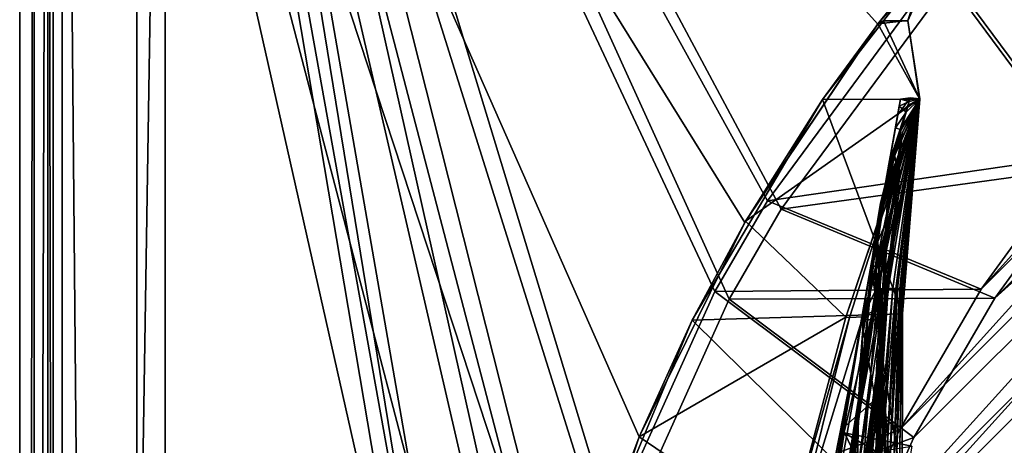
# Model space of a CAD drawing. Header units: metres. Extents: x 0 to 903, y -903 to 0.
# Tile 41 of 234: x 0 to 105, y -168 to -123. Entities that reach past the tile are written whole.
import ezdxf

# ---------------------------------------------------------------- set-up
doc = ezdxf.new("R2010")
doc.units = ezdxf.units.M

msp = doc.modelspace()

# ---------------------------------------------------------------- linework, layer by layer
at = {"layer": 'top'}
for points in [[(107.827393, -104.346909, 2063.059814), (3.563107, -25.973949, 2063.059814), (91.159363, -123.211418, 2063.059814)], [(3.563107, -25.973949, 2063.059814), (77.018692, -144.309021, 2063.059814), (91.159363, -123.211418, 2063.059814)], [(3.567204, -885.9776, 2063.059814), (51.564125, -239.308899, 2063.059814), (3.563107, -25.973949, 2063.059814)], [(51.564125, -239.308899, 2063.059814), (53.093189, -215.251648, 2063.059814), (3.563107, -25.973949, 2063.059814)], [(3.563107, -25.973949, 2063.059814), (53.093189, -215.251648, 2063.059814), (57.815437, -190.971451, 2063.059814)], [(57.815437, -190.971451, 2063.059814), (65.81826, -167.104141, 2063.059814), (3.563107, -25.973949, 2063.059814)], [(65.81826, -167.104141, 2063.059814), (77.018692, -144.309021, 2063.059814), (3.563107, -25.973949, 2063.059814)], [(57.815437, -190.971451, 163.059692), (53.093189, -215.251648, 163.059692), (3.563107, -25.973949, 163.059692)], [(53.093189, -215.251648, 163.059692), (51.564125, -239.308899, 163.059692), (3.563107, -25.973949, 163.059692)], [(3.563107, -25.973949, 163.059692), (51.564125, -239.308899, 163.059692), (3.567204, -885.977478, 163.059692)], [(3.563107, -25.973949, 163.059692), (107.827393, -104.346909, 163.059692), (91.159363, -123.211418, 163.059692)], [(91.159363, -123.211418, 163.059692), (77.018692, -144.309021, 163.059692), (3.563107, -25.973949, 163.059692)], [(77.018692, -144.309021, 163.059692), (65.81826, -167.104141, 163.059692), (3.563107, -25.973949, 163.059692)], [(3.563107, -25.973949, 163.059692), (65.81826, -167.104141, 163.059692), (57.815437, -190.971451, 163.059692)], [(3.567204, -885.977478, 163.059692), (3.567204, -885.977478, 176.059662), (3.563107, -25.973949, 163.059692)], [(3.567204, -885.977478, 176.059662), (3.563107, -25.973949, 176.059692), (3.563107, -25.973949, 163.059692)], [(3.567204, -885.9776, 2050.059814), (3.563107, -25.973949, 2050.059814), (3.567204, -885.977478, 176.059662)], [(3.567204, -885.977478, 176.059662), (3.563107, -25.973949, 2050.059814), (3.563107, -25.973949, 176.059692)], [(3.567204, -885.9776, 2063.059814), (3.563107, -25.973949, 2063.059814), (3.567204, -885.9776, 2050.059814)], [(3.563107, -25.973949, 2063.059814), (3.563107, -25.973949, 2050.059814), (3.567204, -885.9776, 2050.059814)], [(91.159363, -123.211418, 163.059692), (107.827393, -104.346909, 163.059692), (97.868225, -115.004478, 210.863968)], [(107.827393, -104.346909, 2063.059814), (91.159363, -123.211418, 2063.059814), (97.867767, -115.004478, 2049.735596)], [(91.777634, -122.864403, 210.699127), (91.159363, -123.211418, 163.059692), (97.868225, -115.004478, 210.863968)], [(97.867767, -115.004478, 2049.735596), (91.159363, -123.211418, 2063.059814), (96.421234, -116.696625, 2049.746094)], [(91.777634, -122.864403, 210.699127), (97.868225, -115.004478, 210.863968), (94.33976, -122.866112, 211.517487)], [(97.868225, -115.004478, 210.863968), (97.868225, -115.004478, 660.948853), (94.33976, -122.866112, 211.517487)], [(97.868225, -115.004478, 660.948853), (94.344505, -122.831009, 660.919006), (94.33976, -122.866112, 211.517487)], [(96.421234, -116.696625, 2049.746094), (94.342644, -122.84494, 2049.173828), (97.868225, -115.004478, 660.948853)], [(97.868225, -115.004478, 660.948853), (94.342644, -122.84494, 2049.173828), (94.344505, -122.831009, 660.919006)], [(91.159363, -123.211418, 2063.059814), (91.178818, -123.186234, 2049.677979), (96.421234, -116.696625, 2049.746094)], [(91.178818, -123.186234, 2049.677979), (94.342644, -122.84494, 2049.173828), (96.421234, -116.696625, 2049.746094)], [(91.159363, -123.211418, 2063.059814), (77.018692, -144.309021, 2063.059814), (91.178818, -123.186234, 2049.677979)], [(77.018692, -144.309021, 2063.059814), (77.097473, -144.172623, 2048.494385), (91.178818, -123.186234, 2049.677979)], [(85.294716, -131.230621, 210.523682), (77.018692, -144.309021, 163.059692), (91.159363, -123.211418, 163.059692)], [(77.097473, -144.172623, 2048.494385), (95.603561, -131.175095, 2047.59082), (91.178818, -123.186234, 2049.677979)], [(85.294716, -131.230621, 210.523682), (91.777634, -122.864403, 210.699127), (95.628555, -131.184433, 212.34523)], [(91.777634, -122.864403, 210.699127), (85.294716, -131.230621, 210.523682), (91.159363, -123.211418, 163.059692)], [(95.603561, -131.175095, 2047.59082), (94.342644, -122.84494, 2049.173828), (91.178818, -123.186234, 2049.677979)], [(91.777634, -122.864403, 210.699127), (94.33976, -122.866112, 211.517487), (95.628555, -131.184433, 212.34523)], [(94.33976, -122.866112, 211.517487), (94.344505, -122.831009, 660.919006), (95.628555, -131.184433, 212.34523)], [(94.342644, -122.84494, 2049.173828), (95.627289, -131.182022, 1377.016602), (94.344505, -122.831009, 660.919006)], [(95.603561, -131.175095, 2047.59082), (95.628555, -131.184433, 2029.881714), (94.342644, -122.84494, 2049.173828)], [(95.628555, -131.184433, 2029.881714), (95.628555, -131.184433, 1963.174561), (94.342644, -122.84494, 2049.173828)], [(94.342644, -122.84494, 2049.173828), (95.628555, -131.184433, 1963.174561), (95.628555, -131.184433, 1905.526245)], [(95.628555, -131.184433, 1905.526245), (95.628555, -131.184433, 1847.878052), (94.342644, -122.84494, 2049.173828)], [(95.628555, -131.184433, 1847.878052), (95.628555, -131.184433, 1790.229858), (94.342644, -122.84494, 2049.173828)], [(94.342644, -122.84494, 2049.173828), (95.628555, -131.184433, 1790.229858), (95.628555, -131.184433, 1732.581665)], [(95.628555, -131.184433, 1732.581665), (95.628555, -131.184433, 1678.406738), (94.342644, -122.84494, 2049.173828)], [(95.628555, -131.184433, 1678.406738), (95.628555, -131.184433, 1624.231934), (94.342644, -122.84494, 2049.173828)], [(94.342644, -122.84494, 2049.173828), (95.628555, -131.184433, 1624.231934), (95.594864, -131.196045, 1605.931885)], [(95.594864, -131.196045, 1605.931885), (95.60804, -131.188202, 1548.847534), (94.342644, -122.84494, 2049.173828)], [(95.60804, -131.188202, 1548.847534), (95.618683, -131.184753, 1491.527466), (94.342644, -122.84494, 2049.173828)], [(94.342644, -122.84494, 2049.173828), (95.618683, -131.184753, 1491.527466), (95.625114, -131.182678, 1434.258545)], [(95.625114, -131.182678, 1434.258545), (95.627289, -131.182022, 1377.016602), (94.342644, -122.84494, 2049.173828)], [(94.344505, -122.831009, 660.919006), (95.628555, -131.184433, 660.270996), (95.628555, -131.184433, 212.34523)], [(94.344505, -122.831009, 660.919006), (95.628555, -131.184433, 660.948853), (95.628555, -131.184433, 660.270996)], [(94.344505, -122.831009, 660.919006), (95.627289, -131.182022, 1377.016602), (95.628555, -131.184433, 760.270996)], [(95.628555, -131.184433, 760.270996), (95.628555, -131.184433, 660.948853), (94.344505, -122.831009, 660.919006)], [(71.437759, -154.701172, 211.464615), (85.294716, -131.230621, 210.523682), (93.775146, -154.010864, 215.342773)], [(85.294716, -131.230621, 210.523682), (71.437759, -154.701172, 211.464615), (77.018692, -144.309021, 163.059692)], [(87.761108, -154.367523, 2044.5354), (95.603561, -131.175095, 2047.59082), (77.097473, -144.172623, 2048.494385)], [(93.43306, -131.953552, 1298.579712), (93.569298, -131.187531, 1377.014404), (85.268822, -178.273743, 1595.702393)], [(93.569298, -131.187531, 1377.014404), (93.277428, -132.856415, 1434.758301), (85.268822, -178.273743, 1595.702393)], [(93.775146, -154.010864, 215.342773), (85.294716, -131.230621, 210.523682), (95.628555, -131.184433, 212.34523)], [(95.628555, -131.184433, 2029.881714), (95.603561, -131.175095, 2047.59082), (87.761108, -154.367523, 2044.5354)], [(95.628555, -131.184433, 2029.881714), (87.761108, -154.367523, 2044.5354), (88.172989, -154.397125, 2026.881348)], [(95.628555, -131.184433, 1963.174561), (88.172989, -154.397125, 2026.881348), (89.567993, -154.353348, 1960.369507)], [(95.628555, -131.184433, 1963.174561), (95.628555, -131.184433, 2029.881714), (88.172989, -154.397125, 2026.881348)], [(95.628555, -131.184433, 1905.526245), (89.567993, -154.353348, 1960.369507), (90.61039, -153.786957, 1902.893677)], [(95.628555, -131.184433, 1905.526245), (95.628555, -131.184433, 1963.174561), (89.567993, -154.353348, 1960.369507)], [(90.61039, -153.786957, 1902.893677), (91.531204, -152.112656, 1845.49939), (95.628555, -131.184433, 1847.878052)], [(95.628555, -131.184433, 1847.878052), (95.628555, -131.184433, 1905.526245), (90.61039, -153.786957, 1902.893677)], [(91.174644, -151.353073, 660.359253), (92.246262, -151.344513, 632.689636), (95.628555, -131.184433, 660.270996)], [(95.628555, -131.184433, 660.270996), (95.628555, -131.184433, 660.948853), (91.174644, -151.353073, 660.359253)], [(95.628555, -131.184433, 660.948853), (93.136772, -140.860321, 710.207153), (91.174644, -151.353073, 660.359253)], [(91.531204, -152.112656, 1845.49939), (95.628555, -131.184433, 1790.229858), (95.628555, -131.184433, 1847.878052)], [(91.531204, -152.112656, 1845.49939), (92.325928, -149.338531, 1788.275757), (95.628555, -131.184433, 1790.229858)], [(95.628555, -131.184433, 760.270996), (92.543747, -141.263931, 835.80072), (91.75061, -146.515396, 760.270996)], [(95.628555, -131.184433, 760.270996), (91.75061, -146.515396, 760.270996), (93.136772, -140.860321, 710.207153)], [(92.246262, -151.344513, 632.689636), (92.762642, -151.340363, 604.706604), (95.628555, -131.184433, 660.270996)], [(92.325928, -149.338531, 1788.275757), (95.628555, -131.184433, 1732.581665), (95.628555, -131.184433, 1790.229858)], [(92.325928, -149.338531, 1788.275757), (92.962074, -145.479614, 1731.310913), (95.628555, -131.184433, 1732.581665)], [(93.79892, -134.710526, 1549.013672), (92.407509, -138.417343, 1549.189087), (95.618683, -131.184753, 1491.527466)], [(95.618683, -131.184753, 1491.527466), (92.407509, -138.417343, 1549.189087), (93.621582, -134.335037, 1491.924805)], [(93.093033, -137.861816, 913.031494), (92.543747, -141.263931, 835.80072), (95.628555, -131.184433, 760.270996)], [(95.628555, -131.184433, 660.270996), (92.762642, -151.340363, 604.706604), (93.064079, -151.337936, 576.690918)], [(93.642632, -134.478607, 1143.946289), (92.928688, -137.130829, 1066.307251), (95.627289, -131.182022, 1377.016602)], [(92.928688, -137.130829, 1066.307251), (93.093033, -137.861816, 913.031494), (95.627289, -131.182022, 1377.016602)], [(92.962074, -145.479614, 1731.310913), (95.628555, -131.184433, 1678.406738), (95.628555, -131.184433, 1732.581665)], [(92.962074, -145.479614, 1731.310913), (93.308601, -141.682175, 1677.82019), (95.628555, -131.184433, 1678.406738)], [(93.261528, -151.336349, 548.66571), (95.628555, -131.184433, 660.270996), (93.064079, -151.337936, 576.690918)], [(95.627289, -131.182022, 1377.016602), (93.093033, -137.861816, 913.031494), (95.628555, -131.184433, 760.270996)], [(95.628555, -131.184433, 660.948853), (95.628555, -131.184433, 760.270996), (93.136772, -140.860321, 710.207153)], [(95.628555, -131.184433, 660.270996), (93.261528, -151.336349, 548.66571), (93.504417, -151.334396, 492.606812)], [(93.277428, -132.856415, 1434.758301), (94.597977, -131.065643, 1377.012329), (94.352776, -131.881653, 1434.507568)], [(93.277428, -132.856415, 1434.758301), (93.569298, -131.187531, 1377.014404), (94.597977, -131.065643, 1377.012329)], [(93.308601, -141.682175, 1677.82019), (95.628555, -131.184433, 1624.231934), (95.628555, -131.184433, 1678.406738)], [(93.308601, -141.682175, 1677.82019), (93.45829, -138.544769, 1624.148193), (95.628555, -131.184433, 1624.231934)], [(93.569298, -131.187531, 1377.014404), (93.43306, -131.953552, 1298.579712), (94.491325, -131.455444, 1299.312378)], [(94.491325, -131.455444, 1299.312378), (93.43306, -131.953552, 1298.579712), (94.162796, -132.581619, 1221.618164)], [(93.45829, -138.544769, 1624.148193), (93.438431, -137.624939, 1605.989136), (95.628555, -131.184433, 1624.231934)], [(95.628555, -131.184433, 1624.231934), (93.438431, -137.624939, 1605.989136), (95.594864, -131.196045, 1605.931885)], [(95.594864, -131.196045, 1605.931885), (93.438431, -137.624939, 1605.989136), (95.60804, -131.188202, 1548.847534)], [(93.438431, -137.624939, 1605.989136), (93.79892, -134.710526, 1549.013672), (95.60804, -131.188202, 1548.847534)], [(95.628555, -131.184433, 660.270996), (93.504417, -151.334396, 492.606812), (93.648094, -151.333237, 436.544342)], [(94.597977, -131.065643, 1377.012329), (93.569298, -131.187531, 1377.014404), (94.491325, -131.455444, 1299.312378)], [(93.621582, -134.335037, 1491.924805), (94.352776, -131.881653, 1434.507568), (95.625114, -131.182678, 1434.258545)], [(95.625114, -131.182678, 1434.258545), (95.618683, -131.184753, 1491.527466), (93.621582, -134.335037, 1491.924805)], [(95.627289, -131.182022, 1377.016602), (94.162796, -132.581619, 1221.618164), (93.642632, -134.478607, 1143.946289)], [(95.628555, -131.184433, 212.34523), (93.648094, -151.333237, 436.544342), (93.810432, -151.33194, 324.41684)], [(95.628555, -131.184433, 212.34523), (95.628555, -131.184433, 660.270996), (93.648094, -151.333237, 436.544342)], [(93.775146, -154.010864, 215.342773), (95.628555, -131.184433, 212.34523), (93.810432, -151.33194, 324.41684)], [(95.60804, -131.188202, 1548.847534), (93.79892, -134.710526, 1549.013672), (95.618683, -131.184753, 1491.527466)], [(94.491325, -131.455444, 1299.312378), (94.162796, -132.581619, 1221.618164), (95.627289, -131.182022, 1377.016602)], [(94.352776, -131.881653, 1434.507568), (94.597977, -131.065643, 1377.012329), (95.627289, -131.182022, 1377.016602)], [(94.352776, -131.881653, 1434.507568), (95.627289, -131.182022, 1377.016602), (95.625114, -131.182678, 1434.258545)], [(94.597977, -131.065643, 1377.012329), (94.491325, -131.455444, 1299.312378), (95.627289, -131.182022, 1377.016602)], [(83.237061, -189.796417, 1592.020264), (81.48719, -199.720413, 1585.03418), (93.43306, -131.953552, 1298.579712)], [(93.43306, -131.953552, 1298.579712), (81.48719, -199.720413, 1585.03418), (93.026283, -134.260559, 1220.174316)], [(85.268822, -178.273743, 1595.702393), (83.237061, -189.796417, 1592.020264), (93.43306, -131.953552, 1298.579712)], [(92.402405, -137.859146, 1492.330933), (94.352776, -131.881653, 1434.507568), (93.621582, -134.335037, 1491.924805)], [(92.402405, -137.859146, 1492.330933), (93.277428, -132.856415, 1434.758301), (94.352776, -131.881653, 1434.507568)], [(93.43306, -131.953552, 1298.579712), (93.026283, -134.260559, 1220.174316), (94.162796, -132.581619, 1221.618164)], [(94.162796, -132.581619, 1221.618164), (93.026283, -134.260559, 1220.174316), (93.642632, -134.478607, 1143.946289)], [(85.268822, -178.273743, 1595.702393), (93.277428, -132.856415, 1434.758301), (92.402405, -137.859146, 1492.330933)], [(93.026283, -134.260559, 1220.174316), (78.641273, -215.860413, 1566.700684), (77.534111, -222.123566, 1117.460449)], [(77.534111, -222.123566, 1117.460449), (79.663857, -210.04483, 1067.298584), (93.026283, -134.260559, 1220.174316)], [(81.48719, -199.720413, 1585.03418), (78.641273, -215.860413, 1566.700684), (93.026283, -134.260559, 1220.174316)], [(79.663857, -210.04483, 1067.298584), (92.348518, -138.104462, 1141.831055), (93.026283, -134.260559, 1220.174316)], [(90.945938, -146.18576, 1549.558105), (93.621582, -134.335037, 1491.924805), (91.142426, -144.215668, 1549.464355)], [(90.945938, -146.18576, 1549.558105), (92.402405, -137.859146, 1492.330933), (93.621582, -134.335037, 1491.924805)], [(93.621582, -134.335037, 1491.924805), (91.452286, -142.25943, 1549.371338), (91.142426, -144.215668, 1549.464355)], [(92.407509, -138.417343, 1549.189087), (91.452286, -142.25943, 1549.371338), (93.621582, -134.335037, 1491.924805)], [(93.438431, -137.624939, 1605.989136), (92.039101, -144.247025, 1606.025757), (93.79892, -134.710526, 1549.013672)], [(92.039101, -144.247025, 1606.025757), (92.407509, -138.417343, 1549.189087), (93.79892, -134.710526, 1549.013672)], [(93.026283, -134.260559, 1220.174316), (92.348518, -138.104462, 1141.831055), (93.642632, -134.478607, 1143.946289)], [(92.348518, -138.104462, 1141.831055), (92.928688, -137.130829, 1066.307251), (93.642632, -134.478607, 1143.946289)], [(85.268822, -178.273743, 1595.702393), (92.402405, -137.859146, 1492.330933), (87.398521, -166.195572, 1595.77417)], [(92.402405, -137.859146, 1492.330933), (90.945938, -146.18576, 1549.558105), (87.398521, -166.195572, 1595.77417)], [(92.015556, -140.536987, 988.711853), (91.177261, -144.738235, 911.165649), (93.093033, -137.861816, 913.031494)], [(93.093033, -137.861816, 913.031494), (91.177261, -144.738235, 911.165649), (92.543747, -141.263931, 835.80072)], [(92.348518, -138.104462, 1141.831055), (91.400063, -143.483582, 1063.581055), (92.928688, -137.130829, 1066.307251)], [(91.400063, -143.483582, 1063.581055), (92.015556, -140.536987, 988.711853), (92.928688, -137.130829, 1066.307251)], [(92.928688, -137.130829, 1066.307251), (92.015556, -140.536987, 988.711853), (93.093033, -137.861816, 913.031494)], [(92.039101, -144.247025, 1606.025757), (93.438431, -137.624939, 1605.989136), (92.101479, -146.104187, 1623.984985)], [(92.101479, -146.104187, 1623.984985), (93.438431, -137.624939, 1605.989136), (93.45829, -138.544769, 1624.148193)], [(79.663857, -210.04483, 1067.298584), (81.219543, -201.221863, 1016.442139), (92.348518, -138.104462, 1141.831055)], [(81.219543, -201.221863, 1016.442139), (91.400063, -143.483582, 1063.581055), (92.348518, -138.104462, 1141.831055)], [(92.407509, -138.417343, 1549.189087), (92.039101, -144.247025, 1606.025757), (91.159355, -146.316422, 1577.868774)], [(91.159355, -146.316422, 1577.868774), (91.452286, -142.25943, 1549.371338), (92.407509, -138.417343, 1549.189087)], [(91.906219, -152.385422, 1676.974487), (93.45829, -138.544769, 1624.148193), (93.308601, -141.682175, 1677.82019)], [(91.906219, -152.385422, 1676.974487), (92.101479, -146.104187, 1623.984985), (93.45829, -138.544769, 1624.148193)], [(90.18132, -150.395615, 985.455322), (89.807129, -152.517838, 964.449097), (92.015556, -140.536987, 988.711853)], [(92.015556, -140.536987, 988.711853), (89.807129, -152.517838, 964.449097), (91.177261, -144.738235, 911.165649)], [(91.400063, -143.483582, 1063.581055), (90.18132, -150.395615, 985.455322), (92.015556, -140.536987, 988.711853)], [(91.174644, -151.353073, 660.359253), (93.136772, -140.860321, 710.207153), (91.071129, -150.633469, 710.141907)], [(93.136772, -140.860321, 710.207153), (91.75061, -146.515396, 760.270996), (91.071129, -150.633469, 710.141907)], [(92.543747, -141.263931, 835.80072), (90.374863, -151.576721, 833.88562), (91.75061, -146.515396, 760.270996)], [(91.177261, -144.738235, 911.165649), (90.374863, -151.576721, 833.88562), (92.543747, -141.263931, 835.80072)], [(91.317276, -159.98671, 1729.60144), (93.308601, -141.682175, 1677.82019), (92.962074, -145.479614, 1731.310913)], [(91.317276, -159.98671, 1729.60144), (91.906219, -152.385422, 1676.974487), (93.308601, -141.682175, 1677.82019)], [(91.452286, -142.25943, 1549.371338), (90.938232, -148.94783, 1577.921387), (91.142426, -144.215668, 1549.464355)], [(90.938232, -148.94783, 1577.921387), (91.452286, -142.25943, 1549.371338), (91.159355, -146.316422, 1577.868774)], [(77.018692, -144.309021, 2063.059814), (65.81826, -167.104141, 2063.059814), (77.097473, -144.172623, 2048.494385)], [(65.81826, -167.104141, 2063.059814), (65.822197, -167.094543, 2045.499268), (77.097473, -144.172623, 2048.494385)], [(71.437759, -154.701172, 211.464615), (65.81826, -167.104141, 163.059692), (77.018692, -144.309021, 163.059692)], [(65.822197, -167.094543, 2045.499268), (87.761108, -154.367523, 2044.5354), (77.097473, -144.172623, 2048.494385)], [(91.400063, -143.483582, 1063.581055), (81.219543, -201.221863, 1016.442139), (90.18132, -150.395615, 985.455322)], [(91.142426, -144.215668, 1549.464355), (90.938232, -148.94783, 1577.921387), (90.460037, -148.967987, 1564.750122)], [(90.460037, -148.967987, 1564.750122), (90.945938, -146.18576, 1549.558105), (91.142426, -144.215668, 1549.464355)], [(92.039101, -144.247025, 1606.025757), (91.408928, -151.016342, 1606.042358), (91.159355, -146.316422, 1577.868774)], [(91.555901, -153.775848, 1623.734131), (91.408928, -151.016342, 1606.042358), (92.039101, -144.247025, 1606.025757)], [(91.555901, -153.775848, 1623.734131), (92.039101, -144.247025, 1606.025757), (92.101479, -146.104187, 1623.984985)], [(91.177261, -144.738235, 911.165649), (89.925842, -151.765823, 909.299438), (89.578979, -156.189499, 870.53595)], [(91.177261, -144.738235, 911.165649), (89.578979, -156.189499, 870.53595), (90.374863, -151.576721, 833.88562)], [(89.807129, -152.517838, 964.449097), (89.925842, -151.765823, 909.299438), (91.177261, -144.738235, 911.165649)], [(87.398521, -166.195572, 1595.77417), (90.945938, -146.18576, 1549.558105), (90.460037, -148.967987, 1564.750122)], [(90.155792, -167.711395, 1785.691895), (92.962074, -145.479614, 1731.310913), (92.325928, -149.338531, 1788.275757)], [(90.155792, -167.711395, 1785.691895), (91.317276, -159.98671, 1729.60144), (92.962074, -145.479614, 1731.310913)], [(91.388168, -154.408478, 1606.042969), (90.938232, -148.94783, 1577.921387), (91.159355, -146.316422, 1577.868774)], [(91.159355, -146.316422, 1577.868774), (91.408928, -151.016342, 1606.042358), (91.388168, -154.408478, 1606.042969)], [(91.433891, -163.188751, 1675.840088), (92.101479, -146.104187, 1623.984985), (91.906219, -152.385422, 1676.974487)], [(91.555901, -153.775848, 1623.734131), (92.101479, -146.104187, 1623.984985), (91.433891, -163.188751, 1675.840088)], [(91.75061, -146.515396, 760.270996), (90.374863, -151.576721, 833.88562), (89.297424, -161.723221, 760.270996)], [(91.071129, -150.633469, 710.141907), (91.75061, -146.515396, 760.270996), (89.297424, -161.723221, 760.270996)], [(90.460037, -148.967987, 1564.750122), (89.439789, -154.618988, 1592.224121), (87.398521, -166.195572, 1595.77417)], [(88.677132, -173.266464, 1842.299805), (92.325928, -149.338531, 1788.275757), (91.531204, -152.112656, 1845.49939)], [(88.677132, -173.266464, 1842.299805), (90.155792, -167.711395, 1785.691895), (92.325928, -149.338531, 1788.275757)], [(90.460037, -148.967987, 1564.750122), (90.839294, -151.686554, 1577.957886), (89.439789, -154.618988, 1592.224121)], [(90.938232, -148.94783, 1577.921387), (90.839294, -151.686554, 1577.957886), (90.460037, -148.967987, 1564.750122)], [(91.259872, -154.701447, 1592.60498), (90.839294, -151.686554, 1577.957886), (90.938232, -148.94783, 1577.921387)], [(91.259872, -154.701447, 1592.60498), (90.938232, -148.94783, 1577.921387), (91.388168, -154.408478, 1606.042969)], [(81.219543, -201.221863, 1016.442139), (82.194, -195.695267, 965.108398), (90.18132, -150.395615, 985.455322)], [(90.18132, -150.395615, 985.455322), (82.194, -195.695267, 965.108398), (82.202682, -195.646027, 964.449097)], [(82.202682, -195.646027, 964.449097), (89.807129, -152.517838, 964.449097), (90.18132, -150.395615, 985.455322)], [(88.262573, -170.402405, 710.005188), (88.176964, -171.741455, 660.447449), (91.071129, -150.633469, 710.141907)], [(91.071129, -150.633469, 710.141907), (88.176964, -171.741455, 660.447449), (91.174644, -151.353073, 660.359253)], [(88.176964, -171.741455, 660.447449), (89.470146, -171.700027, 646.640259), (91.174644, -151.353073, 660.359253)], [(89.297424, -161.723221, 760.270996), (88.262573, -170.402405, 710.005188), (91.071129, -150.633469, 710.141907)], [(90.374863, -151.576721, 833.88562), (88.727577, -169.335083, 793.670349), (89.297424, -161.723221, 760.270996)], [(90.374863, -151.576721, 833.88562), (89.182289, -162.047958, 831.973938), (88.727577, -169.335083, 793.670349)], [(89.578979, -156.189499, 870.53595), (89.182289, -162.047958, 831.973938), (90.374863, -151.576721, 833.88562)], [(89.470146, -171.700027, 646.640259), (92.246262, -151.344513, 632.689636), (91.174644, -151.353073, 660.359253)], [(89.470146, -171.700027, 646.640259), (90.313652, -171.673019, 632.689636), (92.246262, -151.344513, 632.689636)], [(90.313652, -171.673019, 632.689636), (90.903282, -171.654129, 618.705444), (92.246262, -151.344513, 632.689636)], [(92.246262, -151.344513, 632.689636), (90.903282, -171.654129, 618.705444), (92.762642, -151.340363, 604.706604)], [(90.903282, -171.654129, 618.705444), (91.338142, -171.640213, 604.706604), (92.762642, -151.340363, 604.706604)], [(92.762642, -151.340363, 604.706604), (91.338142, -171.640213, 604.706604), (93.064079, -151.337936, 576.690918)], [(93.064079, -151.337936, 576.690918), (91.338142, -171.640213, 604.706604), (91.936203, -171.621063, 576.690918)], [(91.388168, -154.408478, 1606.042969), (91.408928, -151.016342, 1606.042358), (91.555901, -153.775848, 1623.734131)], [(92.327934, -171.608521, 548.66571), (93.261528, -151.336349, 548.66571), (91.936203, -171.621063, 576.690918)], [(91.936203, -171.621063, 576.690918), (93.261528, -151.336349, 548.66571), (93.064079, -151.337936, 576.690918)], [(92.809837, -171.593079, 492.606812), (93.504417, -151.334396, 492.606812), (92.327934, -171.608521, 548.66571)], [(93.504417, -151.334396, 492.606812), (93.261528, -151.336349, 548.66571), (92.327934, -171.608521, 548.66571)], [(93.094887, -171.583954, 436.544342), (93.648094, -151.333237, 436.544342), (92.809837, -171.593079, 492.606812)], [(93.648094, -151.333237, 436.544342), (93.504417, -151.334396, 492.606812), (92.809837, -171.593079, 492.606812)], [(93.416977, -171.573639, 324.41684), (93.810432, -151.33194, 324.41684), (93.094887, -171.583954, 436.544342)], [(93.810432, -151.33194, 324.41684), (93.648094, -151.333237, 436.544342), (93.094887, -171.583954, 436.544342)], [(93.775146, -154.010864, 215.342773), (93.810432, -151.33194, 324.41684), (93.416977, -171.573639, 324.41684)], [(83.04892, -193.491257, 913.397888), (89.807129, -152.517838, 964.449097), (82.202682, -195.646027, 964.449097)], [(89.314346, -158.881287, 907.447815), (89.807129, -152.517838, 964.449097), (83.04892, -193.491257, 913.397888)], [(86.946312, -176.621887, 1899.249146), (91.531204, -152.112656, 1845.49939), (90.61039, -153.786957, 1902.893677)], [(86.946312, -176.621887, 1899.249146), (88.677132, -173.266464, 1842.299805), (91.531204, -152.112656, 1845.49939)], [(89.925842, -151.765823, 909.299438), (89.314346, -158.881287, 907.447815), (89.578979, -156.189499, 870.53595)], [(89.807129, -152.517838, 964.449097), (89.314346, -158.881287, 907.447815), (89.925842, -151.765823, 909.299438)], [(90.839294, -151.686554, 1577.957886), (91.259872, -154.701447, 1592.60498), (89.439789, -154.618988, 1592.224121)], [(90.721359, -174.581711, 1727.402222), (91.906219, -152.385422, 1676.974487), (91.317276, -159.98671, 1729.60144)], [(90.721359, -174.581711, 1727.402222), (91.433891, -163.188751, 1675.840088), (91.906219, -152.385422, 1676.974487)], [(61.760899, -177.887863, 213.880646), (71.437759, -154.701172, 211.464615), (93.735626, -176.748154, 219.402542)], [(71.437759, -154.701172, 211.464615), (61.760899, -177.887863, 213.880646), (65.81826, -167.104141, 163.059692)], [(81.527252, -177.802292, 2039.99707), (87.761108, -154.367523, 2044.5354), (65.822197, -167.094543, 2045.499268)], [(93.735626, -176.748154, 219.402542), (71.437759, -154.701172, 211.464615), (93.775146, -154.010864, 215.342773)], [(88.172989, -154.397125, 2026.881348), (87.761108, -154.367523, 2044.5354), (81.527252, -177.802292, 2039.99707)], [(88.172989, -154.397125, 2026.881348), (81.527252, -177.802292, 2039.99707), (82.310509, -177.856964, 2022.456543)], [(89.567993, -154.353348, 1960.369507), (82.310509, -177.856964, 2022.456543), (84.972298, -177.761505, 1956.361328)], [(89.567993, -154.353348, 1960.369507), (88.172989, -154.397125, 2026.881348), (82.310509, -177.856964, 2022.456543)], [(84.972298, -177.761505, 1956.361328), (86.946312, -176.621887, 1899.249146), (90.61039, -153.786957, 1902.893677)], [(90.61039, -153.786957, 1902.893677), (89.567993, -154.353348, 1960.369507), (84.972298, -177.761505, 1956.361328)], [(87.398521, -166.195572, 1595.77417), (89.439789, -154.618988, 1592.224121), (90.887802, -163.122437, 1595.84729)], [(90.887802, -163.122437, 1595.84729), (89.439789, -154.618988, 1592.224121), (91.259872, -154.701447, 1592.60498)], [(90.887802, -163.122437, 1595.84729), (91.259872, -154.701447, 1592.60498), (91.463188, -163.281891, 1598.357422)], [(91.522858, -157.766281, 1606.039307), (91.259872, -154.701447, 1592.60498), (91.388168, -154.408478, 1606.042969)], [(91.259872, -154.701447, 1592.60498), (91.522858, -157.766281, 1606.039307), (91.463188, -163.281891, 1598.357422)], [(91.433891, -163.188751, 1675.840088), (91.388168, -154.408478, 1606.042969), (91.555901, -153.775848, 1623.734131)], [(91.963425, -169.170471, 1656.095825), (91.388168, -154.408478, 1606.042969), (91.433891, -163.188751, 1675.840088)], [(91.963425, -169.170471, 1656.095825), (91.878548, -163.181854, 1631.130127), (91.388168, -154.408478, 1606.042969)], [(91.878548, -163.181854, 1631.130127), (91.522858, -157.766281, 1606.039307), (91.388168, -154.408478, 1606.042969)], [(93.735626, -176.748154, 219.402542), (93.775146, -154.010864, 215.342773), (93.416977, -171.573639, 324.41684)], [(89.578979, -156.189499, 870.53595), (89.314346, -158.881287, 907.447815), (89.111649, -164.77948, 868.622375)], [(89.578979, -156.189499, 870.53595), (89.111649, -164.77948, 868.622375), (89.182289, -162.047958, 831.973938)], [(88.549675, -232.967972, 1606.117188), (91.522858, -157.766281, 1606.039307), (65.81794, -369.758789, 1606.712402)], [(78.757698, -264.370239, 1612.998047), (65.81794, -369.758789, 1606.712402), (91.522858, -157.766281, 1606.039307)], [(91.649849, -159.366165, 1612.737671), (78.757698, -264.370239, 1612.998047), (91.522858, -157.766281, 1606.039307)], [(88.549675, -232.967972, 1606.117188), (90.65654, -207.332031, 1606.062012), (91.522858, -157.766281, 1606.039307)], [(90.65654, -207.332031, 1606.062012), (93.225471, -182.196381, 1605.994751), (91.522858, -157.766281, 1606.039307)], [(91.463188, -163.281891, 1598.357422), (91.522858, -157.766281, 1606.039307), (92.056816, -170.919006, 1601.599243)], [(91.522858, -157.766281, 1606.039307), (93.225471, -182.196381, 1605.994751), (93.383133, -169.933472, 1605.990601)], [(91.522858, -157.766281, 1606.039307), (93.383133, -169.933472, 1605.990601), (92.056816, -170.919006, 1601.599243)], [(91.649849, -159.366165, 1612.737671), (91.522858, -157.766281, 1606.039307), (91.576828, -163.758667, 1631.192139)], [(91.522858, -157.766281, 1606.039307), (91.878548, -163.181854, 1631.130127), (91.576828, -163.758667, 1631.192139)], [(89.111649, -164.77948, 868.622375), (89.314346, -158.881287, 907.447815), (83.04892, -193.491257, 913.397888)], [(89.123596, -179.941513, 1685.450684), (77.936203, -271.176086, 1684.443604), (91.649849, -159.366165, 1612.737671)], [(77.936203, -271.176086, 1684.443604), (78.757698, -264.370239, 1612.998047), (91.649849, -159.366165, 1612.737671)], [(89.123596, -179.941513, 1685.450684), (91.649849, -159.366165, 1612.737671), (91.318886, -170.3423, 1656.338501)], [(89.160965, -186.159195, 1782.404419), (91.317276, -159.98671, 1729.60144), (90.155792, -167.711395, 1785.691895)], [(89.160965, -186.159195, 1782.404419), (90.721359, -174.581711, 1727.402222), (91.317276, -159.98671, 1729.60144)], [(91.649849, -159.366165, 1612.737671), (91.576828, -163.758667, 1631.192139), (91.318886, -170.3423, 1656.338501)], [(88.271141, -176.960938, 760.270935), (87.56546, -180.361877, 709.937561), (89.297424, -161.723221, 760.270996)], [(87.56546, -180.361877, 709.937561), (88.262573, -170.402405, 710.005188), (89.297424, -161.723221, 760.270996)], [(89.297424, -161.723221, 760.270996), (88.727577, -169.335083, 793.670349), (88.271141, -176.960938, 760.270935)], [(89.182289, -162.047958, 831.973938), (88.925049, -172.586777, 830.081055), (88.727577, -169.335083, 793.670349)], [(89.111649, -164.77948, 868.622375), (88.925049, -172.586777, 830.081055), (89.182289, -162.047958, 831.973938)], [(90.101685, -171.933701, 1597.2948), (87.398521, -166.195572, 1595.77417), (90.887802, -163.122437, 1595.84729)], [(91.155731, -171.422989, 1599.431274), (90.101685, -171.933701, 1597.2948), (90.887802, -163.122437, 1595.84729)], [(90.887802, -163.122437, 1595.84729), (91.463188, -163.281891, 1598.357422), (91.155731, -171.422989, 1599.431274)], [(91.547478, -183.012894, 1705.534058), (91.433891, -163.188751, 1675.840088), (90.721359, -174.581711, 1727.402222)], [(91.463188, -163.281891, 1598.357422), (92.056816, -170.919006, 1601.599243), (91.155731, -171.422989, 1599.431274)], [(91.318886, -170.3423, 1656.338501), (91.576828, -163.758667, 1631.192139), (91.963425, -169.170471, 1656.095825)], [(91.547478, -183.012894, 1705.534058), (91.963425, -169.170471, 1656.095825), (91.433891, -163.188751, 1675.840088)], [(91.576828, -163.758667, 1631.192139), (91.878548, -163.181854, 1631.130127), (91.963425, -169.170471, 1656.095825)], [(89.111649, -164.77948, 868.622375), (83.04892, -193.491257, 913.397888), (83.940544, -194.598831, 862.31488)], [(88.925049, -172.586777, 830.081055), (89.111649, -164.77948, 868.622375), (83.940544, -194.598831, 862.31488)], [(85.268822, -178.273743, 1595.702393), (87.398521, -166.195572, 1595.77417), (90.101685, -171.933701, 1597.2948)], [(65.81826, -167.104141, 2063.059814), (57.815437, -190.971451, 2063.059814), (65.822197, -167.094543, 2045.499268)], [(57.815437, -190.971451, 2063.059814), (57.816113, -190.969772, 2040.431641), (65.822197, -167.094543, 2045.499268)], [(61.760899, -177.887863, 213.880646), (57.815437, -190.971451, 163.059692), (65.81826, -167.104141, 163.059692)], [(57.816113, -190.969772, 2040.431641), (81.527252, -177.802292, 2039.99707), (65.822197, -167.094543, 2045.499268)], [(87.124817, -194.482254, 1838.182617), (90.155792, -167.711395, 1785.691895), (88.677132, -173.266464, 1842.299805)], [(87.124817, -194.482254, 1838.182617), (89.160965, -186.159195, 1782.404419), (90.155792, -167.711395, 1785.691895)]]:
    msp.add_3dface(points, dxfattribs=at)
at = {"layer": 'top0123413'}
for points in [[(0, 0), (0, -902.534607), (1.527202, -1.527202, 175)], [(3.000114, -3.000114), (0, -902.534607), (0, 0)], [(0, -902.534607), (1.527202, -901.007446, 175), (1.527202, -1.527202, 175)], [(1.527202, -1.527202, 175), (1.527202, -901.007446, 175), (15.461334, -20.418251, 175)], [(3.000114, -3.000114), (3.000114, -899.534485), (0, -902.534607)], [(3.000114, -899.534485), (3.000114, -3.000114), (4.501135, -898.033508, 172)], [(3.000114, -3.000114), (4.501135, -4.501135, 172), (4.501135, -898.033508, 172)], [(4.501135, -898.033508, 172), (4.501135, -4.501135, 172), (12.461334, -882.113098, 172)], [(12.461334, -882.113098, 172), (4.501135, -4.501135, 172), (12.461334, -20.418251, 172)], [(15.461334, -20.418251, 175), (1.527202, -901.007446, 175), (15.461334, -882.113098, 175)], [(54.689827, -203.153397, 160.059708), (50.608929, -232.939377, 160.059708), (12.461334, -20.418251, 160.059708)], [(50.608929, -232.939377, 160.059708), (50.278126, -244.304382, 160.059708), (12.461334, -20.418251, 160.059708)], [(12.461334, -20.418251, 160.059708), (50.278126, -244.304382, 160.059708), (12.461334, -882.113098, 160.059708)], [(97.683662, -117.223701, 160.059708), (79.44088, -141.995377, 160.059708), (12.461334, -20.418251, 160.059708)], [(79.44088, -141.995377, 160.059708), (73.836693, -151.633652, 160.059708), (12.461334, -20.418251, 160.059708)], [(12.461334, -20.418251, 160.059708), (73.836693, -151.633652, 160.059708), (61.908504, -178.131668, 160.059708)], [(61.908504, -178.131668, 160.059708), (57.343765, -192.412094, 160.059708), (12.461334, -20.418251, 160.059708)], [(57.343765, -192.412094, 160.059708), (54.689827, -203.153397, 160.059708), (12.461334, -20.418251, 160.059708)], [(12.461334, -20.418251, 172), (12.461334, -20.418251, 160.059708), (12.461334, -882.113098, 172)], [(12.461334, -20.418251, 160.059708), (12.461334, -882.113098, 160.059708), (12.461334, -882.113098, 172)], [(15.461334, -882.113098, 163.059708), (52.007832, -244.304382, 163.059708), (15.461334, -20.418251, 163.059708)], [(52.007832, -244.304382, 163.059708), (52.338036, -233.040329, 163.059708), (15.461334, -20.418251, 163.059708)], [(15.461334, -20.418251, 163.059708), (52.338036, -233.040329, 163.059708), (56.382381, -203.521179, 163.059708)], [(56.382381, -203.521179, 163.059708), (59.012741, -192.875259, 163.059708), (15.461334, -20.418251, 163.059708)], [(59.012741, -192.875259, 163.059708), (63.536961, -178.72168, 163.059708), (15.461334, -20.418251, 163.059708)], [(15.461334, -20.418251, 163.059708), (63.536961, -178.72168, 163.059708), (75.358315, -152.461105, 163.059708)], [(75.358315, -152.461105, 163.059708), (80.912735, -142.908432, 163.059708), (15.461334, -20.418251, 163.059708)], [(80.912735, -142.908432, 163.059708), (98.992104, -118.358597, 163.059708), (15.461334, -20.418251, 163.059708)], [(15.461334, -882.113098, 175), (15.461334, -882.113098, 163.059708), (15.461334, -20.418251, 175)], [(15.461334, -882.113098, 163.059708), (15.461334, -20.418251, 163.059708), (15.461334, -20.418251, 175)], [(599.026855, -599.023621, 106.499786), (74.938576, -244.304413, 117.34655), (244.305359, -74.93528, 117.346581)], [(74.938576, -244.304413, 117.34655), (75.496498, -229.329498, 117.524498), (244.305359, -74.93528, 117.346581)], [(244.305359, -74.93528, 117.346581), (75.496498, -229.329498, 117.524498), (229.33046, -75.495567, 117.524498)], [(75.496498, -229.329498, 117.524498), (213.60553, -77.537285, 117.693382), (229.33046, -75.495567, 117.524498)], [(229.476379, -77.234627, 120.501686), (76.680428, -244.304428, 120.325508), (244.305359, -76.679497, 120.325508)], [(76.680428, -244.304428, 120.325508), (592.962036, -609.72644, 109.443001), (244.305359, -76.679497, 120.325508)], [(77.234871, -229.483627, 120.501595), (76.680428, -244.304428, 120.325508), (229.476379, -77.234627, 120.501686)], [(79.254448, -213.927536, 120.668671), (77.234871, -229.483627, 120.501595), (229.476379, -77.234627, 120.501686)], [(229.476379, -77.234627, 120.501686), (213.92392, -79.254364, 120.668716), (79.254448, -213.927536, 120.668671)], [(75.496498, -229.329498, 117.524498), (77.538223, -213.604507, 117.693382), (213.60553, -77.537285, 117.693382)], [(77.538223, -213.604507, 117.693382), (197.676346, -81.181343, 117.845009), (213.60553, -77.537285, 117.693382)], [(213.92392, -79.254364, 120.668716), (82.865562, -198.143082, 120.818924), (79.254448, -213.927536, 120.668671)], [(213.92392, -79.254364, 120.668716), (198.150421, -82.862846, 120.818863), (82.865562, -198.143082, 120.818924)], [(77.538223, -213.604507, 117.693382), (81.182274, -197.6754, 117.845009), (197.676346, -81.181343, 117.845009)], [(81.182274, -197.6754, 117.845009), (181.883881, -86.467819, 117.974686), (197.676346, -81.181343, 117.845009)], [(198.150421, -82.862846, 120.818863), (182.520538, -88.095657, 120.947189), (82.865562, -198.143082, 120.818924)], [(81.182274, -197.6754, 117.845009), (86.46875, -181.88295, 117.974686), (181.883881, -86.467819, 117.974686)], [(86.46875, -181.88295, 117.974686), (166.368546, -93.45578, 118.079933), (181.883881, -86.467819, 117.974686)], [(82.865562, -198.143082, 120.818924), (182.520538, -88.095657, 120.947189), (88.099136, -182.513092, 120.947243)], [(182.520538, -88.095657, 120.947189), (167.182159, -95.003593, 121.051247), (88.099136, -182.513092, 120.947243)], [(86.46875, -181.88295, 117.974686), (93.456711, -166.367615, 118.079933), (166.368546, -93.45578, 118.079933)], [(93.456711, -166.367615, 118.079933), (151.383621, -102.141632, 118.157684), (166.368546, -93.45578, 118.079933)], [(88.099136, -182.513092, 120.947243), (167.182159, -95.003593, 121.051247), (95.003654, -167.182938, 121.051231)], [(167.182159, -95.003593, 121.051247), (103.593681, -152.359482, 121.128174), (95.003654, -167.182938, 121.051231)], [(167.182159, -95.003593, 121.051247), (152.348343, -103.600594, 121.12822), (103.593681, -152.359482, 121.128174)], [(93.456711, -166.367615, 118.079933), (102.142563, -151.38269, 118.157677), (151.383621, -102.141632, 118.157684)], [(102.142563, -151.38269, 118.157677), (137.239929, -112.429337, 118.205276), (151.383621, -102.141632, 118.157684)], [(152.348343, -103.600594, 121.12822), (113.787743, -138.342361, 121.175354), (103.593681, -152.359482, 121.128174)], [(107.105812, -107.104874, 160.059708), (124.186272, -124.185341, 118.221291), (97.683662, -117.223701, 160.059708)], [(125.423309, -125.422371, 121.191208), (108.330559, -108.32962, 163.059708), (98.992104, -118.358597, 163.059708)], [(102.142563, -151.38269, 118.157677), (112.430267, -137.238998, 118.205276), (137.239929, -112.429337, 118.205276)], [(97.683662, -117.223701, 160.059708), (112.430267, -137.238998, 118.205276), (79.44088, -141.995377, 160.059708)], [(124.186272, -124.185341, 118.221291), (112.430267, -137.238998, 118.205276), (97.683662, -117.223701, 160.059708)], [(98.992104, -118.358597, 163.059708), (80.912735, -142.908432, 163.059708), (113.787743, -138.342361, 121.175354)], [(125.423309, -125.422371, 121.191208), (98.992104, -118.358597, 163.059708), (113.787743, -138.342361, 121.175354)], [(112.430267, -137.238998, 118.205276), (102.142563, -151.38269, 118.157677), (79.44088, -141.995377, 160.059708)], [(113.787743, -138.342361, 121.175354), (80.912735, -142.908432, 163.059708), (103.593681, -152.359482, 121.128174)], [(79.44088, -141.995377, 160.059708), (102.142563, -151.38269, 118.157677), (73.836693, -151.633652, 160.059708)], [(80.912735, -142.908432, 163.059708), (75.358315, -152.461105, 163.059708), (103.593681, -152.359482, 121.128174)], [(73.836693, -151.633652, 160.059708), (93.456711, -166.367615, 118.079933), (61.908504, -178.131668, 160.059708)], [(102.142563, -151.38269, 118.157677), (93.456711, -166.367615, 118.079933), (73.836693, -151.633652, 160.059708)], [(75.358315, -152.461105, 163.059708), (63.536961, -178.72168, 163.059708), (95.003654, -167.182938, 121.051231)], [(103.593681, -152.359482, 121.128174), (75.358315, -152.461105, 163.059708), (95.003654, -167.182938, 121.051231)], [(93.456711, -166.367615, 118.079933), (86.46875, -181.88295, 117.974686), (61.908504, -178.131668, 160.059708)], [(95.003654, -167.182938, 121.051231), (63.536961, -178.72168, 163.059708), (88.099136, -182.513092, 120.947243)]]:
    msp.add_3dface(points, dxfattribs=at)
at = {"layer": 'top0123428'}
for points in [[(87.085114, -169.335236, 1342.03064), (87.591484, -166.684204, 1328.240356), (84.144882, -186.232635, 1328.145508)], [(84.144882, -186.232635, 1328.145508), (87.591484, -166.684204, 1328.240356), (87.183586, -169.218719, 1314.424927)], [(94.763039, -168.07785, 1328.26001), (87.591484, -166.684204, 1328.240356), (87.085114, -169.335236, 1342.03064)], [(94.356529, -170.603775, 1314.491455), (87.183586, -169.218719, 1314.424927), (87.591484, -166.684204, 1328.240356)], [(94.763039, -168.07785, 1328.26001), (94.356529, -170.603775, 1314.491455), (87.591484, -166.684204, 1328.240356)]]:
    msp.add_3dface(points, dxfattribs=at)

doc.saveas('drawing.dxf')
